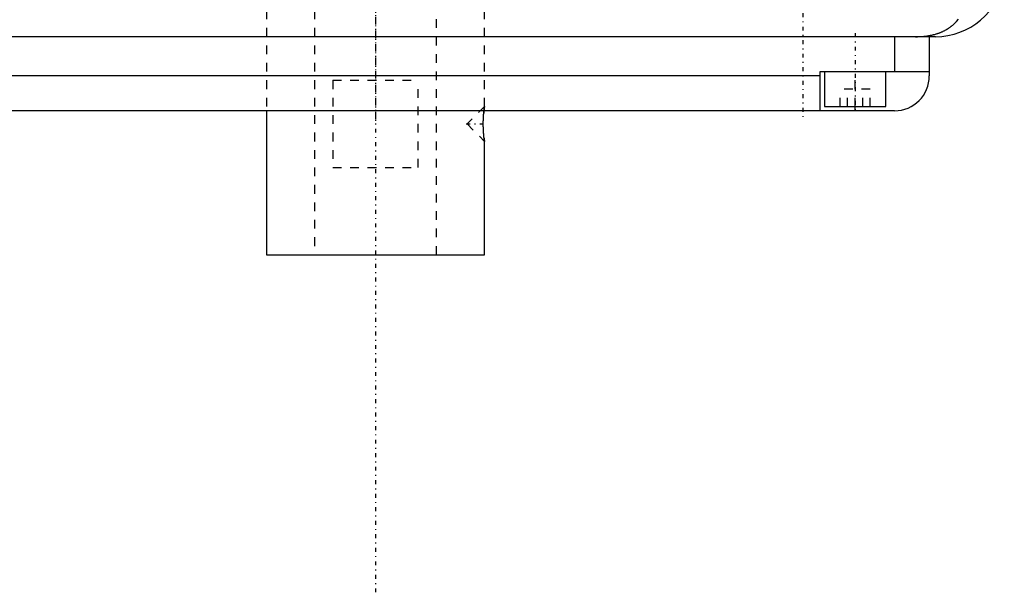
# Model space of a CAD drawing. Extents: x -125 to 125, y -136 to 715.
# Tile 2 of 12: x -41 to 72, y -136 to -71. Entities that reach past the tile are written whole.
import ezdxf

# ---------------------------------------------------------------- set-up
doc = ezdxf.new("R2010")
doc.units = 0
doc.linetypes.add('CENTER', pattern=[1.5, 0.45, -0.5, 0.05, -0.5])
doc.linetypes.add('DASHED', pattern=[2, 1, -1])
for name, color, linetype in [('AM_0', 7, 'CONTINUOUS'), ('AM_3', 7, 'DASHED'), ('AM_7', 7, 'CENTER')]:
    doc.layers.add(name, color=color, linetype=linetype)

msp = doc.modelspace()

# ---------------------------------------------------------------- linework, layer by layer
at = {"layer": 'AM_0', "color": 7, "linetype": 'CONTINUOUS'}
for p, q in [((64.2, -72.5), (-64.2, -72.5)), ((59.5, -72.5), (59.5, -76.5)), ((63.5, -72.5), (63.5, -77)), ((51, -81), (51, -76.5)), ((51, -76.5), (63.5, -76.5)), ((51.5, -76.5), (51.5, -80.5)), ((58.5, -80.5), (58.5, -76.5)), ((51, -77), (-51, -77)), ((59.5, -81), (-59.5, -81)), ((-12.5, -81), (-12.5, -97.5)), ((12.43, -81.11), (12.42, -81.25)), ((51.5, -80.5), (58.5, -80.5)), ((55, -81), (55, -80.5)), ((12.45, -84.14), (12.47, -84.29)), ((12.49, -84.42), (12.49, -84.46)), ((12.5, -97.5), (12.5, -84.5)), ((-12.5, -97.5), (12.5, -97.5))]:
    msp.add_line(p, q, dxfattribs=at)
for points in [[(61.92, -72.5, 0), (62.15, -72.5, 0), (62.41, -72.49, 0), (62.48, -72.49, 0), (62.55, -72.48, 0), (62.59, -72.48, 0), (62.63, -72.48, 0), (62.7, -72.47, 0), (62.77, -72.46, 0), (62.85, -72.46, 0), (62.92, -72.45, 0), (62.99, -72.44, 0), (63.03, -72.44, 0), (63.07, -72.43, 0), (63.14, -72.43, 0), (63.21, -72.42, 0), (63.25, -72.41, 0), (63.28, -72.41, 0), (63.36, -72.39, 0), (63.43, -72.38, 0), (63.46, -72.38, 0), (63.5, -72.37, 0), (63.57, -72.36, 0), (63.64, -72.34, 0), (63.71, -72.33, 0), (63.78, -72.31, 0), (63.86, -72.3, 0), (63.89, -72.29, 0), (63.93, -72.28, 0), (63.99, -72.26, 0), (64.06, -72.25, 0), (64.13, -72.23, 0), (64.2, -72.21, 0), (64.27, -72.19, 0), (64.3, -72.18, 0), (64.33, -72.17, 0), (64.4, -72.15, 0), (64.47, -72.13, 0), (64.53, -72.1, 0), (64.6, -72.08, 0), (64.66, -72.06, 0), (64.69, -72.04, 0), (64.72, -72.03, 0), (64.79, -72.01, 0), (64.85, -71.98, 0), (64.91, -71.95, 0), (64.97, -71.93, 0), (65.03, -71.9, 0), (65.06, -71.89, 0), (65.09, -71.87, 0), (65.15, -71.84, 0), (65.21, -71.81, 0), (65.27, -71.78, 0), (65.33, -71.75, 0), (65.39, -71.72, 0), (65.42, -71.7, 0), (65.45, -71.69, 0), (65.5, -71.65, 0), (65.56, -71.62, 0), (65.59, -71.6, 0), (65.61, -71.59, 0), (65.67, -71.55, 0), (65.72, -71.52, 0), (65.75, -71.5, 0), (65.78, -71.48, 0), (65.83, -71.44, 0), (65.88, -71.41, 0), (65.93, -71.37, 0), (65.98, -71.33, 0), (66.03, -71.29, 0), (66.06, -71.27, 0), (66.08, -71.25, 0), (66.13, -71.21, 0), (66.18, -71.17, 0), (66.34, -71.03, 0), (66.6, -70.77, 0), (66.84, -70.49, 0)], [(12.5, -84.5, 0), (12.5, -84.5, 0), (12.5, -84.5, 0), (12.5, -84.5, 0), (12.5, -84.5, 0), (12.5, -84.49, 0), (12.5, -84.49, 0), (12.5, -84.48, 0), (12.5, -84.48, 0), (12.5, -84.47, 0), (12.49, -84.46, 0), (12.49, -84.46, 0), (12.49, -84.45, 0), (12.49, -84.44, 0), (12.49, -84.43, 0), (12.49, -84.42, 0), (12.49, -84.4, 0), (12.48, -84.39, 0), (12.48, -84.38, 0), (12.48, -84.37, 0), (12.48, -84.35, 0), (12.48, -84.34, 0), (12.48, -84.33, 0), (12.48, -84.32, 0), (12.47, -84.3, 0), (12.47, -84.28, 0), (12.47, -84.27, 0), (12.47, -84.25, 0), (12.47, -84.23, 0), (12.46, -84.21, 0), (12.46, -84.18, 0), (12.46, -84.16, 0), (12.45, -84.13, 0), (12.45, -84.12, 0), (12.45, -84.11, 0), (12.45, -84.08, 0), (12.44, -84.05, 0), (12.44, -84.02, 0), (12.44, -83.99, 0), (12.44, -83.96, 0), (12.43, -83.95, 0), (12.43, -83.93, 0), (12.43, -83.9, 0), (12.43, -83.87, 0), (12.42, -83.84, 0), (12.42, -83.8, 0), (12.42, -83.77, 0), (12.42, -83.75, 0), (12.41, -83.74, 0), (12.41, -83.7, 0), (12.41, -83.67, 0), (12.41, -83.63, 0), (12.4, -83.59, 0), (12.4, -83.55, 0), (12.4, -83.54, 0), (12.4, -83.52, 0), (12.39, -83.48, 0), (12.39, -83.44, 0), (12.39, -83.4, 0), (12.39, -83.36, 0), (12.38, -83.32, 0), (12.38, -83.3, 0), (12.38, -83.27, 0), (12.38, -83.23, 0), (12.38, -83.19, 0), (12.38, -83.17, 0), (12.38, -83.15, 0), (12.37, -83.11, 0), (12.37, -83.06, 0), (12.37, -83.04, 0), (12.37, -83.02, 0), (12.37, -82.98, 0), (12.37, -82.93, 0), (12.37, -82.89, 0), (12.36, -82.85, 0), (12.36, -82.8, 0), (12.36, -82.78, 0), (12.36, -82.76, 0), (12.36, -82.72, 0), (12.36, -82.67, 0), (12.36, -82.63, 0), (12.36, -82.59, 0), (12.36, -82.55, 0), (12.36, -82.53, 0), (12.36, -82.5, 0), (12.36, -82.46, 0), (12.36, -82.42, 0), (12.36, -82.38, 0), (12.36, -82.33, 0), (12.36, -82.29, 0), (12.36, -82.27, 0), (12.36, -82.25, 0), (12.36, -82.21, 0), (12.36, -82.16, 0), (12.37, -82.12, 0), (12.37, -82.07, 0), (12.37, -82.03, 0), (12.37, -82.01, 0), (12.37, -81.99, 0), (12.37, -81.95, 0), (12.37, -81.9, 0), (12.38, -81.86, 0), (12.38, -81.82, 0), (12.38, -81.78, 0), (12.38, -81.75, 0), (12.38, -81.73, 0), (12.38, -81.69, 0), (12.39, -81.65, 0), (12.39, -81.63, 0), (12.39, -81.61, 0), (12.39, -81.57, 0), (12.39, -81.53, 0), (12.4, -81.51, 0), (12.4, -81.49, 0), (12.4, -81.45, 0), (12.4, -81.42, 0), (12.4, -81.38, 0), (12.41, -81.34, 0), (12.41, -81.31, 0), (12.41, -81.29, 0), (12.41, -81.27, 0), (12.42, -81.24, 0), (12.42, -81.2, 0), (12.42, -81.17, 0), (12.43, -81.14, 0), (12.43, -81.11, 0), (12.43, -81.09, 0), (12.43, -81.07, 0), (12.43, -81.04, 0), (12.44, -81.01, 0), (12.44, -81, 0)]]:
    msp.add_polyline3d(points, dxfattribs=at)
for centre, radius, end in [((64.2, -64.5), 8, 350.775), ((59.5, -77), 4, 0)]:
    msp.add_arc(centre, radius, 270, end, dxfattribs=at)
at = {"layer": 'AM_3', "color": 6, "linetype": 'DASHED'}
for p, q in [((-7, 676.5), (-7, -97.5)), ((7, -97.5), (7, 676.5)), ((-12.5, -67.5), (-12.5, -81)), ((12.5, -80.5), (12.5, -67.5)), ((55, -80.5), (55, -76.5)), ((-4.9, -77.5), (4.9, -77.5)), ((-4.9, -77.5), (-4.9, -87.5)), ((4.9, -87.5), (4.9, -77.5)), ((53.27, -80.5), (53.27, -78.5)), ((56.73, -78.5), (53.27, -78.5)), ((54.13, -80.5), (54.13, -78.5)), ((55.87, -80.5), (55.87, -78.5)), ((56.73, -80.5), (56.73, -78.5)), ((12.5, -80.5), (10.5, -82.5)), ((10.5, -82.5), (12.5, -84.5)), ((12.47, -84.29), (12.49, -84.42)), ((12.49, -84.46), (12.5, -84.5)), ((-4.9, -87.5), (4.9, -87.5))]:
    msp.add_line(p, q, dxfattribs=at)
for points in [[(12.5, -80.5, 0), (12.5, -80.5, 0), (12.5, -80.5, 0), (12.5, -80.51, 0), (12.5, -80.52, 0), (12.5, -80.52, 0), (12.49, -80.54, 0), (12.49, -80.56, 0), (12.49, -80.58, 0), (12.48, -80.61, 0), (12.48, -80.64, 0), (12.48, -80.66, 0), (12.48, -80.68, 0), (12.47, -80.72, 0), (12.47, -80.76, 0), (12.46, -80.81, 0), (12.45, -80.86, 0), (12.45, -80.91, 0), (12.45, -80.94, 0), (12.44, -80.96, 0), (12.44, -81.02, 0), (12.43, -81.08, 0), (12.43, -81.11, 0)], [(12.44, -81, 0), (12.44, -80.97, 0), (12.45, -80.93, 0), (12.45, -80.88, 0), (12.46, -80.85, 0), (12.46, -80.83, 0), (12.46, -80.79, 0), (12.47, -80.75, 0), (12.47, -80.71, 0), (12.48, -80.68, 0), (12.48, -80.64, 0), (12.48, -80.63, 0), (12.48, -80.62, 0), (12.49, -80.59, 0), (12.49, -80.57, 0), (12.49, -80.55, 0), (12.5, -80.53, 0), (12.5, -80.52, 0), (12.5, -80.51, 0), (12.5, -80.51, 0), (12.5, -80.5, 0), (12.5, -80.5, 0), (12.5, -80.5, 0)]]:
    msp.add_polyline3d(points, dxfattribs=at)
at = {"layer": 'AM_7', "color": 4, "linetype": 'CENTER'}
for p, q in [((0, 715.2), (0, -136.2)), ((0, 247.5), (0, -82.5)), ((49, 17), (49, -82)), ((55, -72.1), (55, -80.9)), ((10.4, -82.5), (12.6, -82.5))]:
    msp.add_line(p, q, dxfattribs=at)

doc.saveas('drawing.dxf')
